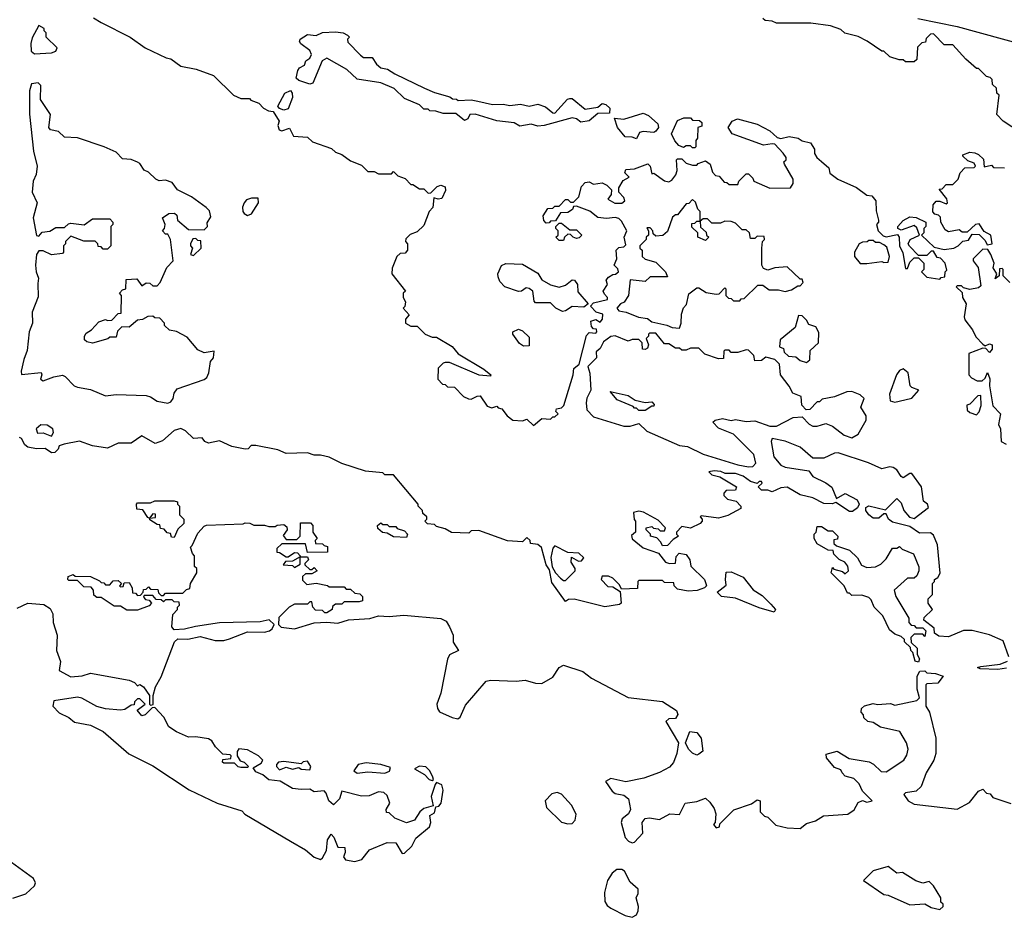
# Model space of a CAD drawing. Extents: x 2386897 to 2565480, y 579156 to 761880.
# Tile 128 of 191: x 2475256 to 2479835, y 696104 to 700276. Entities that reach past the tile are written whole.
import ezdxf

# ---------------------------------------------------------------- set-up
doc = ezdxf.new("R2010")
doc.units = 0

msp = doc.modelspace()

# ---------------------------------------------------------------- linework, layer by layer
at = {"layer": '0CON10XD'}
for points in [[(2475600, 700285), (2475635, 700262.5), (2475770, 700195), (2475840, 700145), (2475938.3, 700098.3), (2475960, 700095), (2476005, 700060), (2476077, 700047), (2476157, 700017), (2476250, 699925), (2476285, 699910), (2476325, 699910), (2476331.7, 699901.7), (2476368.3, 699888.3), (2476390, 699865), (2476413, 699853), (2476435, 699850), (2476462.5, 699805), (2476456.7, 699785), (2476462.5, 699765), (2476475, 699760), (2476511.7, 699771.7), (2476530, 699735), (2476595, 699730), (2476618.3, 699708.3), (2476707, 699677), (2476725, 699660), (2476755, 699650), (2476795, 699620), (2476845, 699600), (2476875, 699570), (2476905, 699570), (2476925, 699560), (2476985, 699560), (2476995, 699570), (2477015, 699550), (2477048.3, 699538.3), (2477075, 699510), (2477085, 699510), (2477115, 699490), (2477135, 699490), (2477155, 699470), (2477168.3, 699471.7), (2477198.3, 699501.7), (2477215, 699507.5), (2477235, 699500), (2477237, 699483), (2477220, 699445), (2477202.5, 699442.5), (2477181.7, 699448.3), (2477177, 699403), (2477160, 699385), (2477135, 699320), (2477105, 699290), (2477071.7, 699278.3), (2477051.7, 699258.3), (2477050, 699245), (2477060, 699235), (2477060, 699205), (2477048.3, 699191.7), (2477025, 699190), (2477010, 699175), (2476988.3, 699121.7), (2476987.5, 699095), (2477050, 699015), (2477040, 699005), (2477040, 698985), (2477050, 698965), (2477047, 698943), (2477040, 698935), (2477067.5, 698905), (2477050, 698885), (2477050, 698865), (2477075, 698852.5), (2477105, 698852.5), (2477142.5, 698815), (2477175, 698800), (2477195, 698800), (2477267, 698757), (2477295, 698723.3), (2477415, 698652.5), (2477447.5, 698625), (2477445, 698620), (2477393.6, 698623.6), (2477255, 698682.5), (2477235, 698682.5), (2477225, 698680), (2477203, 698657), (2477200, 698605), (2477221.7, 698581.7), (2477235, 698580), (2477245, 698570), (2477278.3, 698568.3), (2477320, 698525), (2477343.6, 698513.6), (2477355, 698512.5), (2477383, 698527), (2477398.3, 698528.3), (2477430.7, 698480.7), (2477451.7, 698471.7), (2477475, 698480), (2477481.7, 698471.7), (2477498.3, 698468.3), (2477522.5, 698435), (2477550, 698415), (2477595, 698412.5), (2477615, 698420), (2477645, 698390), (2477685, 698422.5), (2477725, 698420), (2477735, 698430), (2477745, 698430), (2477760, 698445), (2477750, 698455), (2477751.7, 698468.3), (2477775, 698472.5), (2477786.4, 698483.6), (2477830, 698625), (2477832.5, 698655), (2477858, 698675), (2477892.3, 698807.7), (2477905, 698822.5), (2477935, 698820), (2477940, 698825), (2477938.3, 698838.3), (2477925, 698840), (2477915, 698850), (2477912.5, 698875), (2477935, 698882.5), (2477955, 698870), (2477966.7, 698885), (2477968.3, 698908.3), (2477936.4, 698916.4), (2477910, 698945), (2477925, 698960), (2477990, 698975), (2477990, 698985), (2477975, 699000), (2477970, 699015), (2477990, 699045), (2477983.3, 699065), (2477995, 699080), (2478015, 699092.5), (2478027, 699093), (2478040, 699105), (2478038.3, 699118.3), (2478020, 699135), (2478033.3, 699165), (2478030, 699205), (2478042.3, 699217.7), (2478065, 699220), (2478075, 699230), (2478067.5, 699265), (2478080, 699295), (2478055, 699340), (2478041.7, 699351.7), (2478025, 699357.5), (2477985, 699352.5), (2477945, 699357.5), (2477907, 699387), (2477845, 699410), (2477831.7, 699408.3), (2477826.4, 699393.6), (2477805, 699380), (2477771.7, 699378.3), (2477748.3, 699341.7), (2477725, 699340), (2477718.3, 699331.7), (2477705, 699330), (2477693, 699343), (2477690, 699365), (2477711.7, 699398.3), (2477735, 699400), (2477745, 699410), (2477765, 699410), (2477795, 699440), (2477805, 699440), (2477818.3, 699428.3), (2477831.7, 699428.3), (2477856.7, 699453.3), (2477868.3, 699501.7), (2477885, 699520), (2477905, 699522.5), (2477925, 699512.5), (2477965, 699517.5), (2477986.4, 699506.4), (2478007.5, 699485), (2478007, 699463), (2477991.7, 699441.7), (2478023, 699423), (2478057, 699423), (2478070, 699435), (2478065, 699450), (2478042.5, 699475), (2478042.5, 699495), (2478061.7, 699528.3), (2478090, 699545), (2478070, 699565), (2478075, 699580), (2478115, 699582.5), (2478177, 699607), (2478187.5, 699595), (2478195, 699560), (2478205, 699562.5), (2478255, 699527.5), (2478275, 699522.5), (2478289.3, 699530.7), (2478306.7, 699555), (2478313.3, 699575), (2478310, 699625), (2478315, 699630), (2478335, 699630), (2478355, 699610), (2478385, 699600), (2478405, 699600), (2478411.7, 699608.3), (2478445, 699620), (2478467.5, 699605), (2478478.3, 699568.3), (2478491.7, 699551.7), (2478508.3, 699548.3), (2478531.7, 699521.7), (2478545, 699520), (2478555, 699510), (2478595, 699510), (2478600, 699525), (2478635, 699560), (2478645, 699560), (2478665, 699540), (2478670, 699525), (2478745, 699492.5), (2478840, 699495), (2478852.5, 699515), (2478852.5, 699535), (2478812.5, 699605), (2478810, 699615), (2478820, 699625), (2478820, 699635), (2478806.4, 699656.4), (2478767, 699697), (2478755, 699700), (2478715, 699692.5), (2478570, 699745), (2478550, 699775), (2478570, 699805), (2478593.9, 699816.1), (2478685, 699791.2), (2478745, 699760), (2478778.3, 699728.3), (2478795, 699723.3), (2478835, 699733.8), (2478875.8, 699725.8), (2478895, 699713.3), (2478933.6, 699703.6), (2478952.5, 699675), (2478952.5, 699655), (2478963.3, 699635), (2478985, 699617.5), (2479018.3, 699588.3), (2479023.6, 699563.6), (2479060, 699535), (2479147, 699497), (2479195, 699460), (2479218.3, 699458.3), (2479237.5, 699435), (2479238.3, 699388.3), (2479250, 699345), (2479250, 699335), (2479240, 699325), (2479247.5, 699295), (2479271.2, 699271.2), (2479285, 699267.5), (2479338.3, 699278.3), (2479346.1, 699266.1), (2479347.5, 699225), (2479362.3, 699192.3), (2479375, 699120), (2479385, 699120), (2479395, 699150), (2479415, 699170), (2479435, 699170), (2479460, 699145), (2479460, 699115), (2479450, 699105), (2479475, 699080), (2479535, 699070), (2479541.7, 699078.3), (2479558.3, 699081.7), (2479560, 699105), (2479567.5, 699112.5), (2479560, 699145), (2479538.3, 699168.3), (2479521.7, 699171.7), (2479505, 699200), (2479495, 699200), (2479475, 699180), (2479435, 699180), (2479393.6, 699223.6), (2479387.5, 699235), (2479397.5, 699255), (2479440, 699275), (2479428.3, 699308.3), (2479415, 699320), (2479355, 699297.5), (2479340, 699305), (2479340, 699315), (2479365, 699342.5), (2479395, 699360), (2479425, 699357.5), (2479470, 699335), (2479470, 699315), (2479460, 699305), (2479460, 699285), (2479450, 699275), (2479508.3, 699218.3), (2479555, 699207.5), (2479600, 699215), (2479620, 699225), (2479642.5, 699247.5), (2479668.3, 699251.7), (2479685, 699280), (2479718.3, 699278.3), (2479745, 699250), (2479755, 699230), (2479777.5, 699235), (2479772.5, 699275), (2479741.7, 699291.7), (2479717, 699327), (2479700, 699325), (2479661.7, 699288.3), (2479638.3, 699288.3), (2479625, 699300), (2479575, 699290), (2479560, 699300), (2479540, 699335), (2479538.3, 699358.3), (2479528.3, 699368.3), (2479511.7, 699371.7), (2479503, 699383), (2479503.3, 699415), (2479517, 699433), (2479535, 699432.5), (2479565, 699420), (2479570, 699425), (2479567, 699443)], [(2479950, 699725), (2479830, 699805), (2479800, 699835), (2479810, 699925), (2479800, 699935), (2479798.3, 699958.3), (2479780, 699975), (2479778.3, 699998.3), (2479768.3, 700008.3), (2479751.7, 700011.7), (2479715, 700050), (2479705, 700050), (2479655, 700092.5), (2479595, 700160), (2479555, 700160), (2479505, 700210), (2479491.7, 700208.3), (2479471.7, 700188.3), (2479468.3, 700171.7), (2479451.7, 700168.3), (2479431.7, 700148.3), (2479428.3, 700091.7), (2479415, 700080), (2479375, 700080), (2479365, 700090), (2479345, 700090), (2479303, 700103), (2479275, 700130), (2479265, 700130), (2479197, 700177), (2479155, 700197.5), (2479093, 700213), (2479075, 700230), (2479027, 700247), (2478935, 700260), (2478775, 700260), (2478755, 700270), (2478723, 700273), (2478711.7, 700281.7)], [(2479432.4, 700282.4), (2479615, 700244.6), (2479937, 700157)], [(2475325, 700117.5), (2475405, 700122.5), (2475425, 700130), (2475430, 700145), (2475380, 700195), (2475380, 700215), (2475370, 700225), (2475370, 700235), (2475345, 700250), (2475315, 700192.5), (2475308, 700165), (2475310.5, 700130.5), (2475325, 700117.5)], [(2477665, 699781.2), (2477635, 699790), (2477581.2, 699781.2), (2477555, 699797.5), (2477475, 699806.7), (2477373.6, 699836.4), (2477350, 699835), (2477340, 699815), (2477325, 699807.5), (2477285, 699840), (2477225, 699840), (2477191.7, 699851.7), (2477163, 699853), (2477155, 699860), (2477135, 699860), (2477115, 699880), (2477045, 699910), (2476997, 699957), (2476935, 699982.5), (2476825, 700000), (2476777.5, 700045), (2476685, 700097.5), (2476662.5, 700085), (2476619.3, 699980.7), (2476605, 699976.7), (2476553.8, 699993.8), (2476542.5, 700005), (2476549.3, 700040.7), (2476557, 700053), (2476580, 700065), (2476587.5, 700085), (2476605, 700097.5), (2476613.3, 700115), (2476605, 700133.3), (2476563.6, 700163.6), (2476557.5, 700175), (2476560, 700185), (2476595, 700207.5), (2476635, 700202.5), (2476665, 700216.7), (2476725, 700220), (2476760, 700215), (2476780, 700205), (2476790, 700195), (2476780, 700185), (2476781.7, 700171.7), (2476841.7, 700111.7), (2476855, 700100), (2476895, 700100), (2476915, 700070), (2476935, 700052.5), (2476967, 700047), (2477000, 700025), (2477138.3, 699958.3), (2477185, 699937.5), (2477257, 699917), (2477268.3, 699908.3), (2477287, 699907), (2477295, 699900), (2477355, 699903.8), (2477387.1, 699897.1), (2477455, 699882), (2477505, 699884), (2477535, 699877.5), (2477585, 699883.8), (2477625, 699873.8), (2477665, 699883.3), (2477701.2, 699871.2), (2477735, 699843.3), (2477745, 699842.5), (2477803.6, 699906.4), (2477815, 699910), (2477825, 699910), (2477885, 699860), (2477945, 699870), (2477965, 699887.5), (2477981.7, 699881.7), (2478000, 699865), (2477998.3, 699841.7), (2477945, 699840), (2477905, 699806.7), (2477865, 699800), (2477845.9, 699815.9), (2477825, 699820), (2477695, 699783.8), (2477665, 699781.2)], [(2475945, 698493.8), (2475959.5, 698500.5), (2475970, 698515), (2475975, 698540), (2475989.3, 698560.7), (2476115, 698603.3), (2476126.4, 698613.6), (2476136.2, 698635), (2476143, 698687), (2476157.5, 698705), (2476160, 698735), (2476115, 698727.5), (2476085, 698742.5), (2476035, 698800), (2475985, 698827.5), (2475953, 698833), (2475930, 698855), (2475930, 698865), (2475908.3, 698888.3), (2475885, 698890), (2475875, 698897.5), (2475853, 698897), (2475827, 698883), (2475805, 698880), (2475765, 698847.5), (2475731.7, 698848.3), (2475711.7, 698828.3), (2475705, 698800), (2475675, 698800), (2475667, 698793), (2475595, 698772.5), (2475568.3, 698778.3), (2475558.3, 698788.3), (2475557.5, 698805), (2475565, 698820), (2475590, 698835), (2475625, 698872.5), (2475655, 698882.5), (2475665, 698877.5), (2475685, 698880), (2475715, 698910), (2475728.3, 698911.7), (2475730, 698995), (2475720, 699005), (2475735, 699020), (2475750, 699025), (2475751.7, 699068.3), (2475801.7, 699071.7), (2475825, 699040), (2475845, 699052.5), (2475861.7, 699051.7), (2475875, 699040), (2475895, 699040), (2475910, 699055), (2475940, 699125), (2475970, 699155), (2475957.5, 699255), (2475945, 699280), (2475935, 699280), (2475920, 699295), (2475930, 699305), (2475932.5, 699325), (2475920, 699355), (2475950, 699375), (2475977, 699377), (2475987, 699367), (2475990, 699345), (2476041.7, 699301.7), (2476115, 699300), (2476130, 699315), (2476128.3, 699331.7), (2476145, 699360), (2476138.3, 699388.3), (2476123, 699403), (2476055, 699452.5), (2475990, 699485), (2475965, 699520), (2475935, 699530), (2475905, 699527.5), (2475890, 699535), (2475855, 699567.5), (2475835, 699577.5), (2475815, 699607.5), (2475803.6, 699613.6), (2475775, 699626.7), (2475735, 699630), (2475705, 699660), (2475650, 699685), (2475525, 699727.5), (2475465, 699730), (2475437, 699757), (2475400, 699765), (2475392.5, 699775), (2475400, 699835), (2475352.5, 699905), (2475355, 699970), (2475343, 699983), (2475311.2, 699978.8), (2475302.1, 699945), (2475302.3, 699837.7), (2475321.4, 699665), (2475337.5, 699595), (2475332.9, 699557.1), (2475319.1, 699525), (2475314, 699475), (2475338.1, 699425), (2475319.6, 699355), (2475335, 699272.5), (2475345, 699270), (2475361.7, 699288.3), (2475397, 699293), (2475425, 699310), (2475465, 699310), (2475483, 699327), (2475495, 699330), (2475557, 699323), (2475595, 699350), (2475675, 699350), (2475690, 699335), (2475690, 699325), (2475680, 699315), (2475680, 699225), (2475665, 699210), (2475645, 699210), (2475635, 699220), (2475621.7, 699221.7), (2475620, 699235), (2475607.5, 699247.5), (2475555, 699247.5), (2475495, 699270), (2475470, 699245), (2475470, 699235), (2475460, 699225), (2475460, 699195), (2475455, 699190), (2475405, 699183.3), (2475365, 699202.5), (2475345, 699202.5), (2475334.5, 699185.5), (2475330, 699135), (2475332.6, 699105), (2475343.6, 699075), (2475340.5, 699049.5), (2475341.7, 698988.3), (2475315, 698916.7), (2475315.7, 698865), (2475301.2, 698825), (2475290.6, 698739.4), (2475275, 698696.7), (2475263, 698643), (2475265, 698627.5), (2475357, 698637), (2475360, 698625), (2475352.5, 698605), (2475365, 698597.5), (2475415, 698616.2), (2475455, 698623.3), (2475468.3, 698618.3), (2475510, 698575), (2475525, 698567.5), (2475585, 698557.5), (2475655, 698527.5), (2475705, 698533.8), (2475845, 698528.8), (2475865, 698523.3), (2475895, 698503.3), (2475945, 698493.8)], [(2476485, 699855.8), (2476463.9, 699863.9), (2476457.5, 699875), (2476490, 699935), (2476515, 699947.5), (2476523.8, 699935), (2476524.2, 699915), (2476505, 699861.2), (2476485, 699855.8)], [(2478125, 699722.5), (2478105, 699730), (2478071.7, 699731.7), (2478036.7, 699775), (2478021.7, 699818.3), (2478065, 699813.8), (2478155, 699842), (2478180.5, 699830.5), (2478223, 699793), (2478226.7, 699775), (2478215, 699757.5), (2478205, 699752.5), (2478155, 699756.7), (2478138.3, 699751.7), (2478125, 699722.5)], [(2478395, 699680), (2478385, 699680), (2478375, 699690), (2478355, 699690), (2478343, 699683), (2478321.7, 699691.7), (2478303, 699713), (2478287.5, 699745), (2478315, 699807.5), (2478345, 699820), (2478375, 699820), (2478385, 699810), (2478417, 699807), (2478428.3, 699798.3), (2478428.3, 699781.7), (2478410, 699775), (2478407.5, 699725), (2478400, 699715), (2478400, 699685), (2478395, 699680)], [(2479567, 699443), (2479531.7, 699488.3), (2479545, 699490), (2479565, 699510), (2479595, 699510), (2479620, 699535), (2479630, 699565), (2479651.7, 699588.3), (2479695, 699590), (2479700, 699595), (2479695, 699610), (2479665, 699620), (2479641.7, 699641.7), (2479641.7, 699648.3), (2479675, 699660), (2479697, 699657), (2479715, 699650), (2479738.3, 699628.3), (2479741.7, 699591.7), (2479775, 699600), (2479785, 699590), (2479835, 699587.5)], [(2476315, 699366.7), (2476335, 699373.3), (2476367.5, 699425), (2476365, 699447.5), (2476333.6, 699446.4), (2476311.7, 699438.3), (2476300, 699425), (2476292.5, 699405), (2476293.3, 699385), (2476300, 699375), (2476315, 699366.7)], [(2478325, 698842.5), (2478332.5, 698865), (2478333, 698907), (2478343, 698937), (2478357, 698953), (2478368.3, 699001.7), (2478405, 699030), (2478415, 699030), (2478448.3, 699008.3), (2478495, 699000), (2478508.3, 699001.7), (2478535, 699030), (2478540, 699025), (2478540, 698995), (2478551.7, 698981.7), (2478565, 698980), (2478575, 698970), (2478605, 698970), (2478611.7, 698978.3), (2478625, 698980), (2478688.3, 699041.7), (2478711.7, 699041.7), (2478740.7, 699020.7), (2478785, 699020), (2478815, 699012.5), (2478845, 699020), (2478875, 699040), (2478885, 699040), (2478900, 699055), (2478895, 699070), (2478885, 699070), (2478825, 699127.5), (2478767, 699123), (2478735, 699112.5), (2478715, 699120), (2478707.5, 699135), (2478707.5, 699215), (2478710, 699245), (2478720, 699255), (2478718.3, 699268.3), (2478685, 699270), (2478675, 699260), (2478655, 699260), (2478650, 699285), (2478635, 699300), (2478615, 699300), (2478585, 699330), (2478565, 699337.5), (2478535, 699340), (2478515, 699330), (2478475, 699330), (2478455, 699350), (2478435, 699350), (2478420, 699340), (2478420, 699385), (2478410, 699395), (2478398.3, 699428.3), (2478385, 699440), (2478368.3, 699421.7), (2478355, 699420), (2478315, 699370), (2478305, 699370), (2478291.7, 699358.3), (2478268.3, 699291.7), (2478247, 699273), (2478215, 699270), (2478201.7, 699281.7), (2478200, 699295), (2478188.3, 699308.3), (2478171.7, 699308.3), (2478180, 699295), (2478180, 699275), (2478170, 699265), (2478170, 699255), (2478140, 699225), (2478140, 699215), (2478150, 699205), (2478150, 699175), (2478165, 699162.5), (2478215, 699150), (2478260, 699105), (2478268.3, 699081.7), (2478188.3, 699081.7), (2478165, 699060), (2478095, 699067.5), (2478087.5, 698995), (2478066.4, 698963.6), (2478050, 698955), (2478032.5, 698935), (2478043, 698923), (2478077, 698917), (2478133.6, 698893.6), (2478175, 698886.7), (2478195, 698872.5), (2478265, 698856.7), (2478290, 698845), (2478325, 698842.5)], [(2477785, 699250), (2477765, 699250), (2477750, 699265), (2477760, 699275), (2477760, 699295), (2477750, 699305), (2477750, 699315), (2477765, 699330), (2477775, 699330), (2477815, 699300), (2477845, 699300), (2477870, 699275), (2477858.3, 699261.7), (2477845, 699260), (2477830, 699265), (2477818.3, 699278.3), (2477805, 699280), (2477790, 699265), (2477785, 699250)], [(2478445, 699250), (2478410, 699265), (2478410, 699285), (2478381.7, 699311.7), (2478381.7, 699328.3), (2478395, 699330), (2478405, 699340), (2478420, 699340), (2478421.7, 699311.7), (2478448.3, 699288.3), (2478450, 699275), (2478460, 699265), (2478445, 699250)], [(2476065, 699180), (2476100, 699215), (2476098.3, 699248.3), (2476085, 699250), (2476075, 699260), (2476061.7, 699258.3), (2476050, 699235), (2476050, 699225), (2476060, 699215), (2476050, 699185), (2476065, 699180)], [(2479165, 699142.5), (2479195, 699143.3), (2479265, 699152.5), (2479275, 699147.5), (2479295, 699150), (2479300, 699175), (2479288.3, 699218.3), (2479275, 699230), (2479255, 699240), (2479235, 699240), (2479225, 699250), (2479205, 699250), (2479197, 699243), (2479175, 699242.5), (2479160, 699235), (2479137.5, 699195), (2479137.5, 699175), (2479165, 699142.5)], [(2479860, 699055), (2479830, 699085), (2479830, 699115), (2479825, 699120), (2479811.7, 699118.3), (2479810, 699085), (2479791.7, 699071.7), (2479800, 699095), (2479783, 699123), (2479787.5, 699145), (2479772.5, 699185), (2479758.3, 699208.3), (2479735, 699210), (2479690, 699165), (2479690, 699155), (2479712.5, 699125), (2479725, 699040), (2479715, 699030), (2479675, 699022.5), (2479645, 699030), (2479635, 699040), (2479615, 699040), (2479610, 699035), (2479638.3, 699008.3), (2479640, 698985), (2479657.5, 698955), (2479647.5, 698895), (2479651.7, 698881.7), (2479686.7, 698835), (2479701.7, 698801.7), (2479735, 698767.5), (2479745, 698760), (2479765, 698770), (2479777.5, 698765), (2479777.5, 698745), (2479765, 698730), (2479748.3, 698748.3), (2479735, 698750), (2479670, 698725), (2479670, 698625), (2479681.7, 698611.7), (2479708.3, 698598.3), (2479731.7, 698598.3), (2479745, 698610), (2479757, 698637), (2479767.7, 698607.7), (2479766, 698575), (2479782, 698482), (2479816.7, 698445), (2479807.5, 698395), (2479817.5, 698375), (2479820, 698315), (2479843.6, 698303.6)], [(2477780.7, 698920.7), (2477750, 698935), (2477725, 698960), (2477655, 698960), (2477648.3, 698968.3), (2477642.5, 699015), (2477625, 699027.5), (2477610.7, 699029.3), (2477590, 699015), (2477575, 699013.3), (2477512.5, 699035), (2477489.3, 699059.3), (2477481.7, 699081.7), (2477480, 699095), (2477497, 699133), (2477517, 699143), (2477595, 699140), (2477665, 699097.5), (2477685, 699067.5), (2477725, 699043.3), (2477765, 699032.5), (2477795, 699042.5), (2477825, 699066.7), (2477836.1, 699066.1), (2477850, 699045), (2477851.2, 699011.2), (2477900, 698955), (2477879.3, 698940.7), (2477825, 698942.5), (2477795, 698923.3), (2477780.7, 698920.7)], [(2478915, 698682.5), (2478930, 698695), (2478931.7, 698738.3), (2478970, 698775), (2478971.7, 698821.7), (2478958.3, 698848.3), (2478925, 698860), (2478915, 698880), (2478895, 698900), (2478878.3, 698901.7), (2478862.5, 698845), (2478791.7, 698788.3), (2478790, 698755), (2478808.3, 698748.3), (2478811.7, 698731.7), (2478831.7, 698711.7), (2478865, 698710), (2478885, 698692.5), (2478915, 698682.5)], [(2477598.3, 698758.3), (2477580.7, 698770.7), (2477550, 698815), (2477550, 698825), (2477575, 698837.5), (2477595, 698830), (2477625, 698800), (2477625, 698760), (2477598.3, 698758.3)], [(2478645, 698197.5), (2478665, 698200), (2478680, 698215), (2478670, 698255), (2478575, 698350), (2478505, 698377.5), (2478480, 698405), (2478490, 698415), (2478525, 698423.3), (2478565, 698413.3), (2478585, 698417.5), (2478635, 698408.8), (2478675, 698411.2), (2478745, 698387.5), (2478775, 698387.5), (2478853, 698427), (2478895, 698430), (2478927, 698397), (2478945, 698387.5), (2478965, 698387.5), (2479005, 698400), (2479035, 698387.5), (2479090, 698345), (2479125, 698332.5), (2479155, 698350), (2479192.5, 698415), (2479192.5, 698435), (2479167.5, 698475), (2479182.5, 698515), (2479165, 698532.5), (2479125, 698547.5), (2479103, 698547), (2479045, 698523.3), (2478988.3, 698511.7), (2478975, 698500), (2478965, 698500), (2478930, 698465), (2478913, 698463), (2478892.5, 698485), (2478890, 698525), (2478850.7, 698540.7), (2478833.6, 698573.6), (2478793.3, 698625), (2478790, 698675), (2478767, 698697), (2478725, 698707.5), (2478705, 698692.5), (2478675, 698690), (2478670, 698715), (2478645, 698740), (2478635, 698742.5), (2478595, 698730), (2478565, 698730), (2478555, 698740), (2478535, 698740), (2478530, 698735), (2478528.3, 698701.7), (2478505, 698700), (2478441.7, 698721.7), (2478415, 698750), (2478375, 698750), (2478355, 698740), (2478335, 698740), (2478325, 698750), (2478305, 698750), (2478275, 698770), (2478255, 698770), (2478215, 698820), (2478185, 698820), (2478180, 698815), (2478180, 698805), (2478170, 698795), (2478180, 698765), (2478175, 698750), (2478165, 698743.3), (2478152.5, 698745), (2478150, 698775), (2478135, 698790), (2478105, 698790), (2478085, 698782.5), (2478025, 698807.5), (2478005, 698803.3), (2477970.7, 698779.3), (2477955, 698747.5), (2477937.5, 698732.5), (2477938.8, 698705), (2477897.5, 698665), (2477907, 698633), (2477912.5, 698555), (2477893.6, 698516.4), (2477890, 698495), (2477893, 698463), (2477925, 698430), (2478065, 698387.5), (2478095, 698387.5), (2478135, 698400), (2478173, 698363), (2478325, 698297.5), (2478361.7, 698291.7), (2478435, 698256.7), (2478595, 698207.5), (2478645, 698197.5)], [(2479325, 698498.8), (2479345, 698503.8), (2479405, 698516.7), (2479437.5, 698555), (2479405, 698566.2), (2479396.2, 698575), (2479387.5, 698635), (2479365, 698653.3), (2479347.5, 698645), (2479333.9, 698626.1), (2479301.2, 698535), (2479304, 698504), (2479325, 698498.8)], [(2478165, 698460), (2478135, 698460), (2478125, 698470), (2478115, 698470), (2478108.3, 698478.3), (2478035, 698510), (2478001.7, 698548.3), (2478085, 698530), (2478118.3, 698508.3), (2478165, 698497.5), (2478195, 698500), (2478207, 698487), (2478205, 698480), (2478195, 698480), (2478165, 698460)], [(2479705, 698440), (2479717, 698453), (2479726.4, 698483.6), (2479725, 698530), (2479711.7, 698528.3), (2479675, 698490), (2479660, 698485), (2479661.7, 698461.7), (2479675, 698450), (2479705, 698440)], [(2475405, 698340), (2475413, 698357), (2475410, 698375), (2475385, 698391.2), (2475355, 698393.8), (2475333.8, 698375), (2475340, 698355), (2475366.4, 698356.4), (2475405, 698340)], [(2479856.2, 697315), (2479829.3, 697389.3), (2479765, 697417.5), (2479685, 697437.5), (2479645, 697437.5), (2479575, 697407.5), (2479530.7, 697410.7), (2479510, 697425), (2479508.3, 697448.3), (2479460, 697485), (2479461.7, 697498.3), (2479500, 697535), (2479480, 697565), (2479480, 697585), (2479500, 697605), (2479500, 697655), (2479510, 697665), (2479510, 697675), (2479526.2, 697683.8), (2479535.8, 697704.2), (2479523.8, 697835), (2479505, 697880), (2479490.7, 697890.7), (2479439.5, 697889.5), (2479395, 697920), (2479315, 697941.2), (2479296.7, 697955), (2479285, 697980), (2479275, 697980), (2479250.5, 697959.5), (2479225, 697960), (2479204.1, 697974.1), (2479190, 697995), (2479191.2, 698008.8), (2479205, 698016.2), (2479281.7, 697998.3), (2479335, 698050), (2479355, 698030), (2479367.5, 697995), (2479393.6, 697963.6), (2479415, 697957.5), (2479481.7, 698008.3), (2479476.7, 698025), (2479458.3, 698038.3), (2479450, 698105), (2479405, 698167.5), (2479395, 698167.5), (2479365, 698147.5), (2479355, 698152.5), (2479335, 698183.3), (2479317.5, 698195), (2479302.3, 698197.7), (2479265, 698188), (2479203.3, 698216.7), (2479062.3, 698262.3), (2479045, 698262), (2478995, 698237.5), (2478945, 698237.5), (2478885, 698290), (2478815, 698316.7), (2478755, 698330), (2478750, 698315), (2478762.5, 698245), (2478796.1, 698206.1), (2478815, 698196.7), (2478925, 698180), (2478945, 698152.5), (2479005, 698123.3), (2479032.7, 698102.7), (2479055, 698050), (2479095, 698073.8), (2479151.2, 698045), (2479160, 698025), (2479152.5, 698007.5), (2479129.5, 697990.5), (2479115, 697990), (2479051.7, 698031.7), (2479033.6, 698026.4), (2478995, 698028), (2478945, 698053.8), (2478885, 698068), (2478825, 698103.8), (2478795, 698100), (2478755, 698082.5), (2478735, 698090), (2478705, 698090), (2478690, 698105), (2478708.3, 698121.7), (2478705, 698130), (2478695, 698130), (2478685, 698120), (2478655, 698130), (2478620, 698155), (2478585, 698166.7), (2478537, 698167), (2478516.4, 698176.4), (2478485, 698180), (2478460, 698175), (2478475, 698160), (2478511.7, 698151.7), (2478590, 698105), (2478585, 698090), (2478541.7, 698088.3), (2478530, 698075), (2478530, 698065), (2478548.3, 698048.3), (2478588.3, 698038.3), (2478610, 698015), (2478610, 698005), (2478548.8, 697971.2), (2478505, 697960), (2478425, 697970), (2478420, 697965), (2478430, 697955), (2478430, 697945), (2478420, 697935), (2478375, 697912.5), (2478335, 697920), (2478310, 697895), (2478310, 697885), (2478320, 697875), (2478295, 697860), (2478268.3, 697831.7), (2478245, 697830), (2478238.3, 697848.3), (2478218.3, 697868.3), (2478190, 697875), (2478190, 697885), (2478170, 697905), (2478170, 697915), (2478195, 697920), (2478203, 697913), (2478225, 697910), (2478235, 697900), (2478255, 697900), (2478260, 697915), (2478225, 697950), (2478157, 697987), (2478135, 697992.5), (2478110, 697985), (2478113, 697953), (2478120, 697945), (2478120, 697895), (2478101.7, 697878.3), (2478103.6, 697863.6), (2478155, 697821.2), (2478226.7, 697796.7), (2478260, 697755), (2478278.3, 697748.3), (2478305, 697750), (2478308.3, 697781.7), (2478323, 697797), (2478355, 697790), (2478372.5, 697765), (2478377, 697737), (2478440, 697675), (2478447.5, 697655), (2478450, 697645), (2478440, 697635), (2478407, 697623), (2478365, 697620), (2478315, 697630), (2478300, 697645), (2478298.3, 697658.3), (2478255, 697660), (2478245, 697670), (2478135, 697670), (2478130, 697665), (2478128.3, 697631.7), (2478055, 697630), (2478045, 697650), (2478015, 697680), (2477995, 697690), (2477965, 697690), (2477960, 697675), (2477991.7, 697641.7), (2478015, 697640), (2478048.3, 697618.3), (2478052.5, 697565), (2478045, 697557.5), (2477977, 697547), (2477835, 697582.5), (2477808.3, 697581.7), (2477795, 697572.5), (2477730.3, 697660.3), (2477719.3, 697719.3), (2477705, 697742.5), (2477682.3, 697822.3), (2477666.4, 697836.4), (2477631.7, 697841.7), (2477630, 697855), (2477615, 697870), (2477595, 697850), (2477525, 697853.3), (2477391.7, 697901.7), (2477355, 697900), (2477345, 697890), (2477265, 697892.5), (2477235, 697910), (2477195, 697920), (2477185, 697930), (2477153, 697933), (2477140, 697945), (2477150, 697955), (2477150, 697965), (2477131.7, 697981.7), (2477130, 697995), (2477110, 698015), (2477110, 698025), (2476995, 698160), (2476955, 698160), (2476945, 698170), (2476865, 698177.5), (2476753.6, 698213.6), (2476695, 698242.5), (2476655, 698252.5), (2476625, 698252.5), (2476595, 698262.5), (2476495, 698260), (2476457, 698277), (2476355, 698297.5), (2476333, 698297), (2476318.3, 698281.7), (2476305, 698280), (2476243, 698293), (2476185, 698319.2), (2476135, 698307.5), (2476116.7, 698315), (2476105, 698332.5), (2476065, 698330), (2476027.5, 698365), (2476005, 698376), (2475975, 698366.2), (2475921.2, 698318.8), (2475886.4, 698306.4), (2475825, 698341.4), (2475775, 698307.3), (2475715, 698307.5), (2475665, 698284.4), (2475595.8, 698295.8), (2475535, 698318), (2475463, 698303), (2475440, 698295), (2475435, 698280), (2475420, 698265), (2475405, 698262.5), (2475375, 698283.3), (2475335, 698281.2), (2475295, 698290), (2475280.9, 698300.9), (2475265, 698330), (2475255, 698333.8)], [(2475975, 697870), (2475961.7, 697871.7), (2475958.3, 697888.3), (2475941.7, 697891.7), (2475928.3, 697908.3), (2475911.7, 697911.7), (2475908.3, 697928.3), (2475895, 697930), (2475861.7, 697951.7), (2475860, 697960), (2475888.3, 697961.7), (2475888.3, 697978.3), (2475875, 697980), (2475860, 697960), (2475851.7, 697961.7), (2475828.3, 697998.3), (2475801.7, 698001.7), (2475800, 698025), (2475805, 698030), (2475865, 698030), (2475885, 698040), (2475975, 698040), (2475990, 698035), (2475990, 698025), (2476000, 698015), (2476000, 697975), (2476020, 697955), (2476020, 697935), (2475991.7, 697908.3), (2475975, 697870)], [(2476231.3, 697398.7), (2476315, 697431.2), (2476395, 697430), (2476417.5, 697435), (2476430, 697445), (2476440, 697465), (2476417, 697487), (2476375, 697477.5), (2476185, 697472.5), (2476073.6, 697456.4), (2476023, 697443), (2475975, 697440), (2475963.8, 697455), (2475968.3, 697511.7), (2475990, 697535), (2475990, 697545), (2476000, 697555), (2475998.3, 697568.3), (2475975, 697570), (2475965, 697580), (2475935, 697580), (2475925, 697570), (2475915, 697580), (2475891.7, 697581.7), (2475875, 697600), (2475835, 697600), (2475831.7, 697591.7), (2475841.7, 697581.7), (2475858.3, 697578.3), (2475870, 697565), (2475858.3, 697551.7), (2475805, 697532.5), (2475755, 697532.5), (2475725, 697550), (2475695, 697550), (2475635, 697590), (2475615, 697590), (2475601.7, 697601.7), (2475600, 697625), (2475588.3, 697638.3), (2475555, 697640), (2475525, 697670), (2475485, 697670), (2475480, 697675), (2475481.7, 697688.3), (2475505, 697697.5), (2475515, 697690), (2475585, 697687.5), (2475628.3, 697668.3), (2475635, 697660), (2475648.3, 697658.3), (2475655, 697650), (2475675, 697650), (2475691.7, 697668.3), (2475715, 697670), (2475730, 697655), (2475720, 697645), (2475725, 697640), (2475738.3, 697641.7), (2475741.7, 697658.3), (2475765, 697660), (2475780, 697635), (2475781.7, 697611.7), (2475795, 697610), (2475805, 697600), (2475818.3, 697601.7), (2475830, 697615), (2475831.7, 697628.3), (2475845, 697630), (2475855, 697640), (2475865, 697630), (2475898.3, 697628.3), (2475901.7, 697611.7), (2475915, 697600), (2475925, 697600), (2475935, 697610), (2476015, 697610), (2476031.7, 697628.3), (2476048.3, 697631.7), (2476050, 697655), (2476080, 697705), (2476080, 697725), (2476070, 697735), (2476070, 697785), (2476060, 697795), (2476050, 697825), (2476058.3, 697831.7), (2476085, 697890), (2476115, 697922.5), (2476125, 697927.5), (2476295, 697932.5), (2476305, 697937.5), (2476326.4, 697936.4), (2476345, 697927.5), (2476395, 697927.5), (2476415, 697920), (2476445, 697920), (2476453, 697927), (2476485, 697930), (2476498.3, 697918.3), (2476500, 697905), (2476481.7, 697878.3), (2476495, 697860), (2476545, 697860), (2476560, 697875), (2476561.7, 697938.3), (2476608.3, 697938.3), (2476620, 697925), (2476620, 697895), (2476640, 697865), (2476630, 697855), (2476631.7, 697841.7), (2476665, 697840), (2476671.7, 697831.7), (2476688.3, 697828.3), (2476688.3, 697801.7), (2476595, 697800), (2476585, 697840), (2476475, 697840), (2476451.7, 697818.3), (2476451.7, 697801.7), (2476465, 697800), (2476495, 697780), (2476505, 697780), (2476535, 697800), (2476548.3, 697798.3), (2476560, 697785), (2476560, 697780), (2476525, 697760), (2476491.7, 697758.3), (2476481.7, 697741.7), (2476525, 697740), (2476535, 697730), (2476560, 697745), (2476560, 697780), (2476595, 697780), (2476600, 697765), (2476581.7, 697748.3), (2476581.7, 697741.7), (2476605, 697720), (2476615, 697720), (2476625, 697730), (2476640, 697715), (2476615, 697700), (2476585, 697700), (2476571.7, 697688.3), (2476571.7, 697671.7), (2476591.7, 697651.7), (2476635, 697657.5), (2476687, 697647), (2476695, 697640), (2476765, 697640), (2476775, 697630), (2476795, 697630), (2476815, 697610), (2476838.3, 697608.3), (2476850, 697595), (2476850, 697575), (2476835, 697570), (2476765, 697570), (2476755, 697560), (2476725, 697560), (2476711.7, 697548.3), (2476710, 697535), (2476685, 697520), (2476675, 697520), (2476665, 697530), (2476631.7, 697531.7), (2476620, 697545), (2476615, 697570), (2476605, 697570), (2476595, 697560), (2476535, 697560), (2476510, 697545), (2476461.7, 697498.3), (2476460, 697465), (2476473, 697453), (2476535, 697445.7), (2476626.4, 697473.6), (2476685, 697476.7), (2476735, 697471.9), (2476785, 697486.7), (2476885, 697492.5), (2476925, 697506), (2476975, 697501.8), (2477042.1, 697507.9), (2477215, 697492.5), (2477239.9, 697479.9), (2477255.6, 697454.4), (2477272.1, 697415), (2477272.5, 697382.5), (2477296.7, 697345), (2477255.5, 697324.5), (2477246, 697304), (2477213.9, 697146.1), (2477196.4, 697095), (2477199.1, 697075), (2477209.1, 697059.1), (2477267.3, 697032.7), (2477293, 697027), (2477305, 697034), (2477329.3, 697090.7), (2477425, 697202.3), (2477445, 697206.7), (2477565, 697201.6), (2477606.9, 697206.9), (2477655, 697192.2), (2477685, 697190.7), (2477735, 697220), (2477765.3, 697264.7), (2477785, 697275.7), (2477875, 697246.5), (2477914.9, 697214.9), (2478086.3, 697126.3), (2478245, 697106.7), (2478310, 697065), (2478316.4, 697046.4), (2478305, 697027.5), (2478275, 697026.7), (2478261.2, 697015), (2478320, 696915), (2478312.1, 696865), (2478296.6, 696823.4), (2478277.4, 696802.6), (2478232.1, 696777.9), (2478158.4, 696751.6), (2478075, 696734.3), (2478005, 696748.8), (2477980, 696735), (2478010.7, 696690.7), (2478025, 696680), (2478065, 696672.5), (2478087.5, 696655), (2478096.7, 696605), (2478086.7, 696585), (2478058.1, 696561.9), (2478052.9, 696545), (2478071.2, 696475), (2478087.3, 696457.3), (2478105, 696450.8), (2478115, 696454)], [(2477055, 697870), (2476995, 697872.5), (2476965, 697890), (2476943, 697893), (2476921.7, 697911.7), (2476920, 697925), (2476935, 697937.5), (2476945, 697930), (2476965, 697930), (2476975, 697920), (2477005, 697920), (2477011.7, 697911.7), (2477045, 697900), (2477060, 697885), (2477055, 697870)], [(2479435, 697290), (2479420, 697295), (2479410, 697335), (2479400, 697345), (2479398.3, 697358.3), (2479370, 697385), (2479370, 697395), (2479355, 697410), (2479325, 697420), (2479300.7, 697440.7), (2479270, 697505), (2479230, 697545), (2479215, 697580), (2479205, 697590), (2479171.7, 697601.7), (2479125, 697600), (2479115, 697610), (2479105, 697610), (2479090, 697645), (2479030, 697705), (2479035, 697730), (2479041.7, 697721.7), (2479081.7, 697711.7), (2479095, 697700), (2479110, 697715), (2479107, 697737), (2479092.5, 697755), (2479067, 697767), (2479041.7, 697791.7), (2479038.3, 697808.3), (2479015, 697810), (2478965, 697840), (2478950, 697865), (2478950, 697885), (2478960, 697895), (2478965, 697920), (2478985, 697920), (2479015, 697900), (2479035, 697900), (2479060, 697875), (2479058.3, 697861.7), (2479041.7, 697858.3), (2479041.7, 697841.7), (2479055, 697830), (2479115, 697810), (2479152.5, 697775), (2479170.7, 697740.7), (2479195, 697730), (2479236.4, 697733.6), (2479260, 697745), (2479285, 697770), (2479315, 697820), (2479335, 697820), (2479347, 697827), (2479360, 697815), (2479413, 697793), (2479437, 697733), (2479437.5, 697715), (2479428.3, 697691.7), (2479415, 697680), (2479385, 697680), (2479322.5, 697625), (2479330, 697595), (2479390, 697495), (2479390, 697475), (2479401.7, 697461.7), (2479415, 697460), (2479425, 697450), (2479455, 697450), (2479470, 697435), (2479465, 697410), (2479455, 697420), (2479415, 697420), (2479400, 697405), (2479401.7, 697381.7), (2479430, 697355), (2479430, 697325), (2479440, 697305), (2479435, 697290)], [(2477795, 697670), (2477840, 697715), (2477840, 697725), (2477820, 697755), (2477821.7, 697778.3), (2477855, 697760), (2477868.3, 697761.7), (2477880, 697775), (2477857, 697797), (2477805, 697800), (2477745, 697830), (2477735, 697820), (2477726.4, 697776.4), (2477733, 697733), (2477747.5, 697705), (2477770.7, 697680.7), (2477785, 697670), (2477795, 697670)], [(2478765, 697522.5), (2478695, 697542.5), (2478585, 697587.5), (2478520, 697595), (2478500, 697615), (2478541.7, 697648.3), (2478537.5, 697675), (2478541.7, 697708.3), (2478565, 697710), (2478620, 697685), (2478667, 697627), (2478709.3, 697599.3), (2478749.3, 697559.3), (2478770, 697535), (2478765, 697522.5)], [(2475245, 697541.3), (2475295, 697563.9), (2475368.7, 697558.7), (2475398.8, 697538.8), (2475410.6, 697515), (2475412.4, 697475), (2475431.1, 697415), (2475428.4, 697345), (2475446.9, 697293.1), (2475440.7, 697250.7), (2475495, 697222.5), (2475547, 697227), (2475585, 697238.8), (2475765, 697206.2), (2475790, 697195), (2475805, 697180), (2475815, 697186.7), (2475832.5, 697175), (2475860, 697135), (2475860, 697095), (2475865, 697090), (2475877.5, 697092.5), (2475876.7, 697135), (2475888.6, 697175), (2475915, 697222.5), (2475975.9, 697384.1), (2475991.2, 697398.8), (2476037.7, 697397.7), (2476095, 697408.6), (2476165, 697390), (2476205, 697390.4), (2476231.3, 697398.7)], [(2479845, 697262.5), (2479805, 697256.2), (2479721.7, 697258.3), (2479710, 697265), (2479725, 697270), (2479815, 697280), (2479850, 697295)], [(2478115, 696454), (2478154.2, 696495), (2478151.2, 696545), (2478165, 696563.3), (2478185, 696566), (2478231.7, 696558.3), (2478280, 696585), (2478325, 696582.5), (2478350, 696635), (2478405, 696642.5), (2478445, 696657.5), (2478465, 696640), (2478485, 696610), (2478493.3, 696585), (2478490, 696545), (2478482.5, 696535), (2478495, 696520), (2478510, 696525), (2478511.7, 696538.3), (2478577, 696603), (2478658.8, 696631.2), (2478685, 696650), (2478700, 696645), (2478700, 696595), (2478720, 696575), (2478735, 696570), (2478773, 696533), (2478825, 696520), (2478885, 696517.5), (2478915, 696540), (2478957, 696553), (2478993.6, 696576.4), (2479107, 696583), (2479136.4, 696603.6), (2479155, 696637.5), (2479175, 696647.5), (2479195, 696640), (2479220, 696645), (2479175, 696690), (2479160, 696725), (2479135, 696750), (2479095, 696760), (2479080, 696775), (2479075, 696790), (2479045, 696800), (2479007.5, 696845), (2479007, 696863), (2479056.7, 696876.7), (2479113, 696843), (2479207, 696827), (2479226.4, 696816.4), (2479261.7, 696781.7), (2479285, 696780), (2479367.5, 696835), (2479381.7, 696858.3), (2479387.5, 696885), (2479380, 696915), (2479348.3, 696968.3), (2479258.3, 696988.3), (2479225, 697010), (2479200, 697015), (2479181.7, 697031.7), (2479180, 697045), (2479168.3, 697058.3), (2479170, 697075), (2479185, 697087.5), (2479225, 697097.5), (2479245, 697092.5), (2479305, 697097.5), (2479325, 697090), (2479428.3, 697111.7), (2479440, 697125), (2479430, 697165), (2479430, 697225), (2479441.7, 697248.3), (2479465, 697250), (2479475, 697240), (2479515, 697236.7), (2479550, 697225), (2479525, 697192.5), (2479475, 697190), (2479470, 697185), (2479470, 697085), (2479487, 697057), (2479516.1, 696936.1), (2479516.2, 696865), (2479506.2, 696835), (2479471.2, 696775), (2479448.3, 696711.7), (2479425, 696690), (2479375, 696682.5), (2479367.5, 696675), (2479387.5, 696645), (2479415, 696630), (2479615, 696607.5), (2479673, 696637), (2479715, 696690), (2479735, 696700), (2479751.7, 696681.7), (2479768.3, 696678.3), (2479781.7, 696661.7), (2479865, 696633.3)], [(2476815, 696363.3), (2476846.7, 696373.3), (2476882.5, 696417.5), (2476965, 696451.2), (2477005, 696450), (2477035, 696400), (2477045, 696402.5), (2477080, 696435), (2477098.3, 696471.7), (2477161.2, 696525), (2477167.5, 696545), (2477163, 696577), (2477185, 696590), (2477191.7, 696618.3), (2477205, 696620), (2477215.8, 696635), (2477225.7, 696695.7), (2477219.5, 696719.5), (2477195, 696730), (2477188.3, 696721.7), (2477170, 696665), (2477178.3, 696621.7), (2477135, 696610), (2477117.5, 696595), (2477092.5, 696555), (2477055, 696542.5), (2477000, 696565), (2476975, 696590), (2476961.7, 696591.7), (2476960, 696605), (2476977.5, 696635), (2476965, 696670), (2476950, 696685), (2476925, 696687.5), (2476881.7, 696668.3), (2476845, 696667.5), (2476755, 696690), (2476743.3, 696655), (2476715, 696627.5), (2476693.8, 696645), (2476681.7, 696681.7), (2476671.7, 696691.7), (2476625, 696687.5), (2476605, 696700), (2476565, 696697.5), (2476525, 696703.3), (2476467, 696737), (2476415, 696742.5), (2476387, 696767), (2476355, 696780), (2476341.7, 696798.3), (2476379.3, 696820.7), (2476387.5, 696835), (2476366.7, 696855), (2476315, 696882), (2476275, 696887.5), (2476267.5, 696875), (2476267.5, 696855), (2476281.7, 696831.7), (2476300, 696825), (2476320, 696805), (2476315, 696800), (2476285, 696800), (2476273, 696803), (2476255, 696820), (2476205, 696820), (2476200, 696825), (2476201.7, 696838.3), (2476238.3, 696841.7), (2476240, 696855), (2476235, 696860), (2476201.7, 696861.7), (2476167, 696897), (2476150, 696925), (2476135, 696933.8), (2476075, 696943.3), (2476041.7, 696941.7), (2475985, 696966.7), (2475950, 696990), (2475926.7, 697035), (2475885, 697080), (2475871.7, 697078.3), (2475840, 697045), (2475825, 697040), (2475802.5, 697067.5), (2475840, 697095), (2475815, 697120), (2475805, 697120), (2475790, 697105), (2475788.3, 697091.7), (2475775, 697090), (2475745, 697070), (2475725, 697067.5), (2475655, 697072.5), (2475615, 697083.3), (2475545, 697122.5), (2475525, 697127.5), (2475415, 697110), (2475410, 697085), (2475440, 697055), (2475485, 697032.5), (2475511.7, 697011.7), (2475585, 696997.5), (2475645, 696967.5), (2475764.2, 696864.2), (2475875, 696808.8), (2476045, 696696.2), (2476174.2, 696634.2), (2476288.8, 696598.8), (2476303.9, 696583.9), (2476515, 696457.5), (2476585, 696417.5), (2476625, 696383.3), (2476655, 696372.5), (2476665, 696380), (2476682.5, 696415), (2476687.5, 696465), (2476705, 696490), (2476716.7, 696476.7), (2476735, 696430), (2476768.3, 696428.3), (2476770, 696405), (2476762.5, 696385), (2476770.7, 696370.7), (2476815, 696363.3)], [(2478405, 696857.5), (2478385, 696867.5), (2478366.4, 696886.4), (2478352.5, 696915), (2478373, 696967), (2478405, 696963.3), (2478425, 696937.5), (2478433, 696877), (2478415, 696862.5), (2478405, 696857.5)], [(2476605, 696790), (2476610, 696805), (2476595, 696830), (2476575, 696826.7), (2476565, 696817.5), (2476485, 696828.8), (2476460, 696825), (2476450, 696815), (2476450, 696805), (2476465, 696790), (2476495, 696802.5), (2476525, 696792.5), (2476555, 696800), (2476565, 696792.5), (2476605, 696790)], [(2476825, 696773.8), (2476875, 696780), (2476955, 696774), (2476976.4, 696783.6), (2476980, 696800), (2476935, 696814), (2476867.3, 696822.7), (2476830, 696815), (2476810, 696785), (2476825, 696773.8)], [(2477175, 696740), (2477180, 696745), (2477177.5, 696755), (2477163.3, 696785), (2477145, 696803.3), (2477115, 696807.1), (2477092.5, 696795), (2477138.3, 696768.3), (2477160, 696745), (2477175, 696740)], [(2477805, 696538.6), (2477825, 696540.8), (2477839.2, 696555), (2477844.1, 696584.1), (2477822, 696625), (2477775, 696676), (2477755, 696684), (2477731.2, 696678.8), (2477700, 696645), (2477706.2, 696615), (2477775, 696546.9), (2477805, 696538.6)], [(2475225, 696193.8), (2475285, 696212.5), (2475325, 696250), (2475330, 696265), (2475320, 696285), (2475218.3, 696358.3)], [(2478105, 696104.2), (2478124.4, 696115.6), (2478132.9, 696135), (2478134.2, 696155), (2478123.3, 696195), (2478132.5, 696215), (2478132.5, 696235), (2478095, 696267.5), (2478068.8, 696318.8), (2478056.1, 696326.1), (2478033, 696327), (2478010.7, 696309.3), (2477989.2, 696275), (2477975, 696220), (2477977.9, 696177.9), (2477988.6, 696158.6), (2478005, 696146), (2478072.1, 696112.1), (2478105, 696104.2)], [(2479535, 696140), (2479550, 696155), (2479550, 696165), (2479540, 696175), (2479540, 696195), (2479505, 696250), (2479485, 696270), (2479455, 696262.5), (2479423, 696273), (2479361.7, 696311.7), (2479335, 696310), (2479295, 696340), (2479225, 696320), (2479180, 696275), (2479275, 696210), (2479295, 696207.5), (2479395, 696162.5), (2479465, 696167.5), (2479495, 696150), (2479535, 696140)]]:
    msp.add_lwpolyline(points, dxfattribs=at)

doc.saveas('drawing.dxf')
